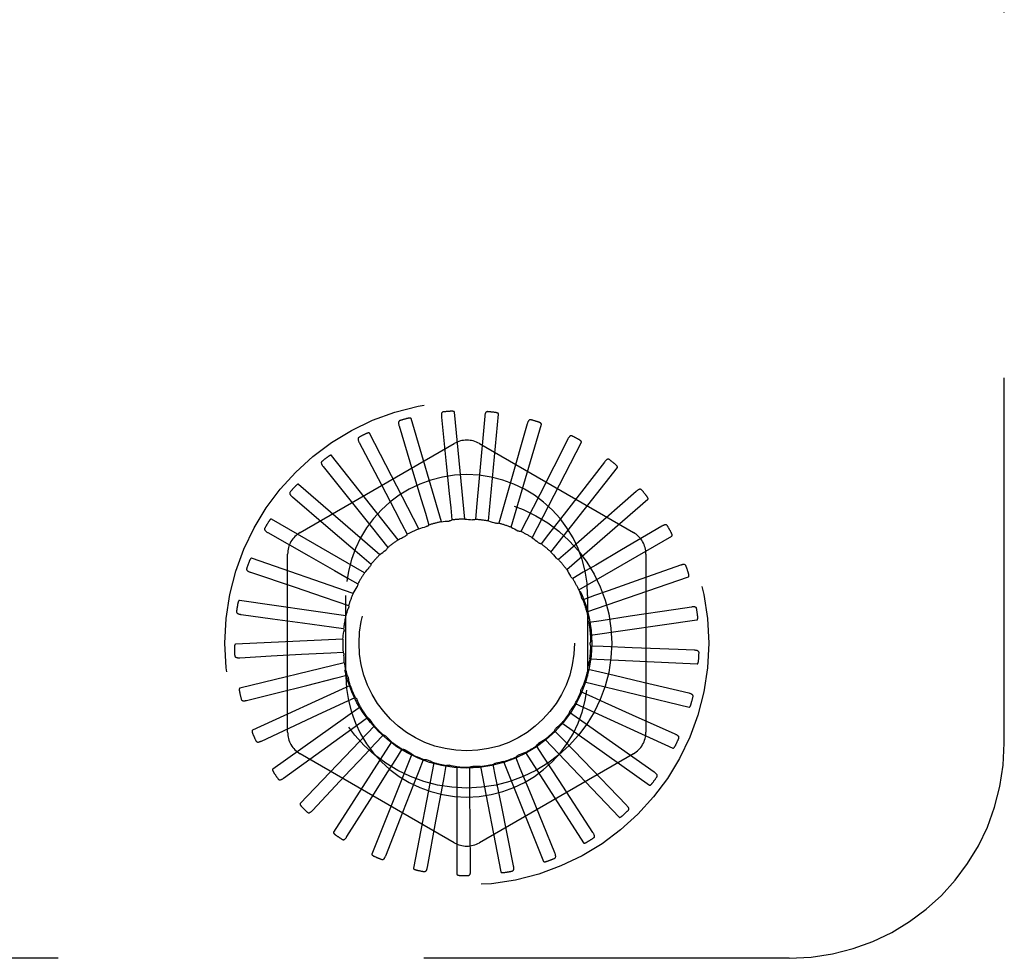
# Model space of a CAD drawing. Header units: inches. Extents: x 0 to 77.3, y 0 to 50.
# Tile 8 of 60: x 9.1 to 10.3, y 28.6 to 29.7. Entities that reach past the tile are written whole.
import ezdxf

# ---------------------------------------------------------------- set-up
doc = ezdxf.new("R2010")
doc.units = ezdxf.units.IN
doc.header["$LTSCALE"] = 4.25
doc.header["$MEASUREMENT"] = 0
doc.linetypes.add('HIDDEN', pattern=[0.2, 0.1, -0.1])
doc.layers.add('DEFAULT_2', color=8, linetype='HIDDEN')

msp = doc.modelspace()

# ---------------------------------------------------------------- linework, layer by layer
at = {"layer": 'DEFAULT_2', "color": 8, "linetype": 'HIDDEN'}
for p, q in [((10.272787, 28.89036), (10.272787, 30.64036)), ((9.645496, 29.151093), (9.633617, 29.275496)), ((9.618242, 29.148053), (9.583034, 29.26796)), ((9.618319, 29.269807), (9.623895, 29.215496)), ((9.668615, 29.270632), (9.662268, 29.198814)), ((9.672834, 29.14892), (9.684713, 29.273323)), ((9.569089, 29.259478), (9.584843, 29.207204)), ((9.718157, 29.261923), (9.698334, 29.192605)), ((9.699267, 29.141613), (9.734474, 29.261519)), ((9.592055, 29.13991), (9.534791, 29.250987)), ((9.723838, 29.129435), (9.781102, 29.240512)), ((9.765157, 29.243996), (9.732573, 29.179682)), ((9.454037, 29.135561), (9.633204, 29.239003)), ((9.522703, 29.240019), (9.548065, 29.191672)), ((9.66237, 29.239003), (9.841537, 29.135561)), ((9.567882, 29.126958), (9.490631, 29.22519)), ((9.807914, 29.217499), (9.763748, 29.160513)), ((9.480837, 29.212133), (9.514891, 29.169459)), ((9.745661, 29.112827), (9.822912, 29.211059)), ((9.662268, 29.198814), (9.65926, 29.164953)), ((9.546597, 29.109666), (9.452152, 29.191503)), ((9.698334, 29.192605), (9.688972, 29.159924)), ((9.844884, 29.183388), (9.790731, 29.135791)), ((9.445006, 29.176829), (9.48652, 29.14137)), ((9.732573, 29.179682), (9.717195, 29.149364)), ((9.763947, 29.092389), (9.858392, 29.174226)), ((9.629134, 29.164267), (9.630567, 29.15008)), ((9.65926, 29.164953), (9.657983, 29.150751)), ((9.763748, 29.160513), (9.74291, 29.133653)), ((9.52897, 29.088658), (9.420743, 29.151142)), ((9.599681, 29.157892), (9.603774, 29.144233)), ((9.688972, 29.159924), (9.68503, 29.146221)), ((9.717195, 29.149364), (9.710731, 29.136654)), ((9.571968, 29.146059), (9.578571, 29.133421)), ((9.87473, 29.142897), (9.827644, 29.115263)), ((9.416504, 29.13538), (9.463979, 29.108419)), ((9.546994, 29.129194), (9.55587, 29.118034)), ((9.576052, 29.131109), (9.57581, 29.13099)), ((9.74291, 29.133653), (9.734157, 29.122396)), ((9.790731, 29.135791), (9.765187, 29.11336)), ((9.778034, 29.06886), (9.886261, 29.131345)), ((9.515637, 29.064693), (9.397541, 29.105566)), ((9.439454, 28.903418), (9.439454, 29.110302)), ((9.525664, 29.107908), (9.536491, 29.09863)), ((9.765187, 29.11336), (9.754462, 29.103963)), ((9.85612, 29.110302), (9.85612, 28.903418)), ((9.896374, 29.097489), (9.844909, 29.079266)), ((9.396361, 29.089287), (9.44808, 29.071798)), ((9.508747, 29.08297), (9.521135, 29.075909)), ((9.78322, 29.089217), (9.770911, 29.08202)), ((9.787414, 29.04309), (9.90551, 29.083964)), ((9.507287, 28.96836), (9.507287, 29.06236)), ((9.796359, 29.062098), (9.78291, 29.05736)), ((9.788287, 29.06236), (9.788287, 28.96836)), ((9.50708, 29.038638), (9.383383, 29.056423)), ((9.496856, 29.055282), (9.510356, 29.050692)), ((9.890691, 29.046034), (9.837744, 29.038042)), ((9.909034, 29.048806), (9.890691, 29.046034)), ((9.385305, 29.040215), (9.421718, 29.035245)), ((9.421718, 29.035245), (9.456739, 29.030458)), ((9.837744, 29.038042), (9.804128, 29.032982)), ((9.456739, 29.030458), (9.49042, 29.025843)), ((9.49042, 29.025843), (9.504545, 29.023891)), ((9.804128, 29.032982), (9.790025, 29.030875)), ((9.791748, 29.016011), (9.915444, 29.033796)), ((9.503608, 29.011435), (9.378781, 29.005489)), ((9.806246, 29.002922), (9.792, 29.003523)), ((9.840213, 29.001529), (9.806246, 29.002922)), ((9.893715, 28.999356), (9.840213, 29.001529)), ((9.383736, 28.989937), (9.420431, 28.991949)), ((9.420431, 28.991949), (9.455726, 28.993876)), ((9.455726, 28.993876), (9.489671, 28.995718)), ((9.489671, 28.995718), (9.50391, 28.996474)), ((9.790878, 28.988601), (9.915705, 28.982655)), ((9.912251, 28.998607), (9.893715, 28.999356)), ((9.505348, 28.984066), (9.383902, 28.954604)), ((9.461654, 28.957763), (9.494637, 28.965995)), ((9.494637, 28.965995), (9.508476, 28.969433)), ((9.802637, 28.973005), (9.788762, 28.976291)), ((9.512236, 28.957522), (9.39856, 28.905608)), ((9.427362, 28.949191), (9.461654, 28.957763)), ((9.784836, 28.961851), (9.906283, 28.932388)), ((9.887851, 28.952949), (9.852762, 28.961199)), ((9.39171, 28.940271), (9.427362, 28.949191)), ((9.505138, 28.93775), (9.518076, 28.943745)), ((9.793432, 28.944311), (9.780429, 28.950163)), ((9.90591, 28.948706), (9.887851, 28.952949)), ((9.524023, 28.93276), (9.422226, 28.860271)), ((9.474309, 28.923424), (9.505138, 28.93775)), ((9.773842, 28.936727), (9.887517, 28.884813)), ((9.40894, 28.893012), (9.474309, 28.923424)), ((9.520795, 28.912002), (9.532365, 28.920337)), ((9.778962, 28.917878), (9.767302, 28.926085)), ((9.890239, 28.900907), (9.840417, 28.923233)), ((9.540283, 28.910677), (9.454045, 28.820232)), ((9.758291, 28.914139), (9.860088, 28.84165)), ((9.806784, 28.898342), (9.778962, 28.917878)), ((9.541042, 28.889683), (9.550826, 28.900057)), ((9.759752, 28.894661), (9.749855, 28.904927)), ((9.865806, 28.856937), (9.806784, 28.898342)), ((9.560429, 28.892069), (9.492865, 28.786939)), ((9.736495, 28.875499), (9.72872, 28.887452)), ((9.738746, 28.894901), (9.824985, 28.804457)), ((9.783373, 28.870213), (9.759752, 28.894661)), ((9.434802, 28.849867), (9.479049, 28.881851)), ((9.633204, 28.774717), (9.454037, 28.878159)), ((9.583732, 28.877611), (9.537285, 28.761594)), ((9.565147, 28.871599), (9.57279, 28.883637)), ((9.841537, 28.878159), (9.66237, 28.774717)), ((9.710031, 28.861085), (9.704659, 28.874293)), ((9.715914, 28.87971), (9.783478, 28.77458)), ((9.755062, 28.847022), (9.736495, 28.875499)), ((9.60935, 28.867824), (9.585699, 28.745114)), ((9.592239, 28.858404), (9.597466, 28.871671)), ((9.621338, 28.850574), (9.62396, 28.86459)), ((9.636357, 28.863063), (9.636357, 28.738094)), ((9.651393, 28.848393), (9.651315, 28.862652)), ((9.663777, 28.863498), (9.687428, 28.740788)), ((9.681318, 28.851939), (9.678543, 28.865926)), ((9.69062, 28.869115), (9.737066, 28.753098)), ((9.833493, 28.818386), (9.783373, 28.870213)), ((9.468362, 28.812396), (9.505756, 28.852177)), ((9.687972, 28.818602), (9.681318, 28.851939)), ((9.722874, 28.829609), (9.710031, 28.861085)), ((9.794468, 28.786647), (9.755062, 28.847022)), ((9.508407, 28.781954), (9.537597, 28.828092)), ((9.750142, 28.762867), (9.722874, 28.829609)), ((9.702116, 28.747905), (9.687972, 28.818602)), ((9.55349, 28.759641), (9.57342, 28.810469)), ((9.60198, 28.746263), (9.611931, 28.799944)), ((9.652127, 28.742303), (9.651738, 28.796898)), ((10.022787, 28.64036), (6.272787, 28.64036))]:
    msp.add_line(p, q, dxfattribs=at)
for points in [[(9.62046, 29.275744), (9.620007, 29.275653), (9.619609, 29.275488), (9.619263, 29.275245), (9.618972, 29.27494), (9.618739, 29.274585), (9.618556, 29.274183), (9.618417, 29.273736), (9.618318, 29.273251), (9.618254, 29.272734), (9.618221, 29.272189), (9.618214, 29.271622), (9.618229, 29.271034), (9.618264, 29.27043), (9.618319, 29.269807)], [(9.633617, 29.275496), (9.633569, 29.275661), (9.633484, 29.275807), (9.633359, 29.275931), (9.633204, 29.276037), (9.633029, 29.276127), (9.632836, 29.276205), (9.632631, 29.27627), (9.632414, 29.276326), (9.632185, 29.276374), (9.631946, 29.276414), (9.631696, 29.276447), (9.631437, 29.276474), (9.63117, 29.276495), (9.630894, 29.276511), (9.630608, 29.27652), (9.630311, 29.276524), (9.629997, 29.276523), (9.62968, 29.276515), (9.629369, 29.276502), (9.629062, 29.276482)], [(9.671843, 29.276057), (9.67138, 29.276053), (9.670956, 29.275967), (9.670571, 29.275793), (9.670227, 29.275548), (9.669931, 29.275244), (9.669675, 29.274884), (9.669454, 29.274471), (9.669265, 29.274014), (9.669105, 29.273518), (9.668969, 29.272989), (9.668855, 29.272434), (9.668759, 29.271854), (9.668679, 29.271254), (9.668615, 29.270632)], [(9.684713, 29.273323), (9.684697, 29.273495), (9.684641, 29.273654), (9.68454, 29.2738), (9.684408, 29.273934), (9.684253, 29.274056), (9.684077, 29.274168), (9.683888, 29.274271), (9.683685, 29.274367), (9.683469, 29.274458), (9.683241, 29.274542), (9.683002, 29.274622), (9.682752, 29.274698), (9.682493, 29.274769), (9.682224, 29.274836), (9.681944, 29.2749), (9.681652, 29.27496), (9.681347, 29.275017), (9.681029, 29.275071), (9.680696, 29.275119), (9.680348, 29.275163)], [(9.570068, 29.265714), (9.569641, 29.265539), (9.56928, 29.265301), (9.568986, 29.264997), (9.568759, 29.264642), (9.568597, 29.26425), (9.568493, 29.26382), (9.568441, 29.263355), (9.568435, 29.26286), (9.568471, 29.26234), (9.568542, 29.261799), (9.568642, 29.261241), (9.568768, 29.260667), (9.568917, 29.260079), (9.569089, 29.259478)], [(9.583034, 29.26796), (9.582955, 29.268114), (9.582843, 29.268241), (9.582696, 29.268339), (9.582523, 29.268413), (9.582334, 29.268469), (9.58213, 29.268508), (9.581916, 29.268534), (9.581691, 29.268547), (9.581457, 29.268551), (9.581214, 29.268545), (9.580962, 29.26853), (9.580702, 29.268507), (9.580435, 29.268477), (9.58016, 29.268439), (9.579877, 29.268395), (9.579583, 29.268342), (9.579274, 29.26828), (9.578964, 29.268213), (9.578668, 29.268142), (9.578381, 29.268068)], [(9.722352, 29.26664), (9.721898, 29.266723), (9.721466, 29.266719), (9.721055, 29.266622), (9.720671, 29.266446), (9.720323, 29.266203), (9.720004, 29.265898), (9.719708, 29.265535), (9.719436, 29.265121), (9.719185, 29.264665), (9.718952, 29.264171), (9.718734, 29.263648), (9.71853, 29.263096), (9.718338, 29.262522), (9.718157, 29.261923)], [(9.734474, 29.261519), (9.734491, 29.261692), (9.734466, 29.261859), (9.734395, 29.262021), (9.73429, 29.262177), (9.734161, 29.262326), (9.73401, 29.262469), (9.733844, 29.262607), (9.733663, 29.262739), (9.733467, 29.262869), (9.733259, 29.262995), (9.73304, 29.263119), (9.732809, 29.263241), (9.732568, 29.26336), (9.732316, 29.263476), (9.732053, 29.263592), (9.731778, 29.263706), (9.731485, 29.263822), (9.731187, 29.263933), (9.7309, 29.264034), (9.730618, 29.264126)], [(9.522484, 29.246328), (9.522097, 29.246074), (9.521788, 29.245773), (9.521558, 29.245419), (9.521401, 29.245027), (9.521317, 29.244611), (9.521296, 29.244169), (9.521333, 29.243702), (9.521421, 29.243215), (9.521555, 29.242711), (9.521727, 29.242193), (9.52193, 29.241664), (9.522163, 29.241125), (9.52242, 29.240577), (9.522703, 29.240019)], [(9.534791, 29.250987), (9.534684, 29.251123), (9.53455, 29.251226), (9.534387, 29.251295), (9.534204, 29.251335), (9.534007, 29.251354), (9.533799, 29.251354), (9.533584, 29.251339), (9.533361, 29.25131), (9.533131, 29.251269), (9.532893, 29.251217), (9.532648, 29.251155), (9.532397, 29.251083), (9.532141, 29.251003), (9.531878, 29.250914), (9.531608, 29.250816), (9.53133, 29.250709), (9.531043, 29.250592), (9.530746, 29.250465), (9.530439, 29.250326), (9.530122, 29.250174)], [(9.770169, 29.247834), (9.769738, 29.248002), (9.769313, 29.248079), (9.768891, 29.248061), (9.768481, 29.247961), (9.768094, 29.247789), (9.767722, 29.24755), (9.767363, 29.247249), (9.767017, 29.246895), (9.766684, 29.246494), (9.766362, 29.246053), (9.766049, 29.245581), (9.765745, 29.245078), (9.765447, 29.24455), (9.765157, 29.243996)], [(9.781102, 29.240512), (9.781151, 29.240678), (9.781158, 29.240846), (9.781119, 29.241019), (9.781046, 29.241192), (9.780947, 29.241363), (9.780826, 29.241532), (9.780689, 29.241699), (9.780536, 29.241863), (9.780369, 29.242027), (9.780189, 29.242191), (9.779996, 29.242354), (9.779793, 29.242517), (9.779579, 29.242679), (9.779354, 29.242842), (9.779117, 29.243005), (9.778869, 29.243169), (9.778607, 29.243336), (9.778331, 29.243504), (9.778039, 29.243673), (9.777732, 29.243844)], [(9.479429, 29.218286), (9.479097, 29.217965), (9.47885, 29.21761), (9.478691, 29.217219), (9.478612, 29.216805), (9.478607, 29.21638), (9.478671, 29.215943), (9.478795, 29.215491), (9.478974, 29.21503), (9.4792, 29.214561), (9.479467, 29.214084), (9.479767, 29.213603), (9.480098, 29.213118), (9.480454, 29.212628), (9.480837, 29.212133)], [(9.490631, 29.22519), (9.490501, 29.225304), (9.49035, 29.22538), (9.490177, 29.225416), (9.489989, 29.225422), (9.489792, 29.225403), (9.489588, 29.225363), (9.48938, 29.225308), (9.489167, 29.225237), (9.488948, 29.225153), (9.488724, 29.225057), (9.488496, 29.22495), (9.488263, 29.224832), (9.488026, 29.224705), (9.487785, 29.224568), (9.487539, 29.224421), (9.487286, 29.224263), (9.487021, 29.224091), (9.486759, 29.223913), (9.48651, 29.223737), (9.486271, 29.223561)], [(9.813562, 29.220318), (9.813171, 29.220565), (9.812768, 29.220721), (9.81235, 29.220783), (9.811929, 29.220763), (9.811516, 29.220667), (9.811105, 29.220502), (9.810696, 29.220275), (9.81029, 29.219992), (9.809887, 29.219662), (9.809487, 29.21929), (9.80909, 29.218885), (9.808696, 29.218449), (9.808304, 29.217988), (9.807914, 29.217499)], [(9.584843, 29.207204), (9.594835, 29.174008), (9.599681, 29.157892)], [(9.623895, 29.215496), (9.627425, 29.181009), (9.629134, 29.164267)], [(9.822912, 29.211059), (9.822991, 29.211213), (9.82303, 29.211377), (9.823025, 29.211554), (9.822985, 29.211738), (9.822921, 29.211925), (9.822834, 29.212114), (9.822731, 29.212303), (9.822612, 29.212493), (9.822479, 29.212686), (9.822333, 29.212881), (9.822175, 29.213078), (9.822005, 29.213276), (9.821826, 29.213476), (9.821636, 29.213678), (9.821435, 29.213883), (9.821222, 29.214092), (9.820992, 29.214308), (9.820757, 29.214521), (9.820528, 29.214721), (9.820302, 29.214911)], [(9.452152, 29.191503), (9.452002, 29.19159), (9.45184, 29.191636), (9.451663, 29.191639), (9.451477, 29.191608), (9.451288, 29.191553), (9.451095, 29.191475), (9.450901, 29.191381), (9.450705, 29.191271), (9.450506, 29.191148), (9.450305, 29.191011), (9.450101, 29.190863), (9.449894, 29.190703), (9.449686, 29.190533), (9.449475, 29.190353), (9.449261, 29.190162), (9.449043, 29.189959), (9.448819, 29.189744), (9.448591, 29.189515), (9.448358, 29.189271), (9.448119, 29.189013)], [(9.548065, 29.191672), (9.564159, 29.160966), (9.571968, 29.146059)], [(9.850963, 29.185088), (9.850626, 29.185404), (9.85026, 29.185633), (9.849862, 29.185774), (9.849444, 29.185833), (9.84902, 29.185817), (9.848586, 29.185733), (9.848141, 29.185587), (9.847688, 29.185387), (9.84723, 29.185139), (9.846768, 29.184849), (9.846301, 29.184527), (9.845832, 29.184173), (9.84536, 29.183794), (9.844884, 29.183388)], [(9.442459, 29.182604), (9.442194, 29.182226), (9.442019, 29.181832), (9.441937, 29.181418), (9.441937, 29.180996), (9.442012, 29.180578), (9.442157, 29.18016), (9.442365, 29.17974), (9.442628, 29.179321), (9.442939, 29.178903), (9.443291, 29.178485), (9.443677, 29.17807), (9.444094, 29.177655), (9.444536, 29.177242), (9.445006, 29.176829)], [(9.858392, 29.174226), (9.858499, 29.174362), (9.858568, 29.174516), (9.858596, 29.174691), (9.858593, 29.174879), (9.858565, 29.175075), (9.858515, 29.175277), (9.85845, 29.175482), (9.858369, 29.175691), (9.858275, 29.175906), (9.858168, 29.176125), (9.85805, 29.176348), (9.857922, 29.176575), (9.857783, 29.176805), (9.857635, 29.17704), (9.857476, 29.177279), (9.857306, 29.177524), (9.857126, 29.177775), (9.856932, 29.178034), (9.856722, 29.178301), (9.856498, 29.178576)], [(9.514891, 29.169459), (9.536506, 29.142355), (9.546994, 29.129194)], [(9.420743, 29.151142), (9.42058, 29.151199), (9.420412, 29.151214), (9.420238, 29.151183), (9.420061, 29.151118), (9.419886, 29.151028), (9.419711, 29.150915), (9.419538, 29.150786), (9.419367, 29.150641), (9.419195, 29.150482), (9.419023, 29.150309), (9.41885, 29.150125), (9.418678, 29.149929), (9.418506, 29.149723), (9.418333, 29.149506), (9.418158, 29.149278), (9.417982, 29.149038), (9.417804, 29.148784), (9.417623, 29.148516), (9.417439, 29.148232), (9.417253, 29.147931)], [(9.618242, 29.148053), (9.620456, 29.148303), (9.62267, 29.148519), (9.624885, 29.148701), (9.6271, 29.148849)], [(9.630567, 29.15008), (9.630046, 29.149741), (9.629498, 29.149454), (9.628917, 29.149217), (9.628317, 29.149036), (9.627714, 29.148914), (9.627101, 29.148849)], [(9.645496, 29.151093), (9.647718, 29.150919), (9.649933, 29.150712), (9.652142, 29.150472), (9.654346, 29.150198)], [(9.657983, 29.150751), (9.657407, 29.150516), (9.656815, 29.150338), (9.656199, 29.150216), (9.655576, 29.150151), (9.65496, 29.150145), (9.654346, 29.150198)], [(9.672834, 29.14892), (9.674982, 29.148329), (9.677118, 29.147706), (9.679242, 29.147052), (9.681354, 29.146366)], [(9.412909, 29.140569), (9.412721, 29.140147), (9.412624, 29.139727), (9.412621, 29.139304), (9.412702, 29.13889), (9.412855, 29.138494), (9.413077, 29.138111), (9.41336, 29.137739), (9.413698, 29.137377), (9.414082, 29.137025), (9.414507, 29.136682), (9.414964, 29.136347), (9.415452, 29.136019), (9.415965, 29.135697), (9.416504, 29.13538)], [(9.48652, 29.14137), (9.512874, 29.118846), (9.525664, 29.107908)], [(9.592055, 29.13991), (9.594181, 29.140574), (9.596315, 29.141205), (9.598455, 29.141803), (9.600603, 29.142368)], [(9.603774, 29.144233), (9.603327, 29.143801), (9.602843, 29.143416), (9.602317, 29.143074), (9.601762, 29.142782), (9.601193, 29.142548), (9.600603, 29.142368)], [(9.68503, 29.146221), (9.68442, 29.146099), (9.683805, 29.146037), (9.683178, 29.146033), (9.682553, 29.146088), (9.681948, 29.146198), (9.681354, 29.146366)], [(9.699267, 29.141613), (9.701264, 29.140626), (9.703244, 29.13961), (9.705205, 29.138566), (9.707149, 29.137493)], [(9.710731, 29.136654), (9.71011, 29.13665), (9.709493, 29.136705), (9.708877, 29.136821), (9.708274, 29.136992), (9.7077, 29.137215), (9.707149, 29.137493)], [(9.881022, 29.143415), (9.88075, 29.14379), (9.880434, 29.144084), (9.88007, 29.144298), (9.879671, 29.144435), (9.879251, 29.1445), (9.878809, 29.144499), (9.878344, 29.14444), (9.877862, 29.144329), (9.877365, 29.144172), (9.876856, 29.143975), (9.876337, 29.143747), (9.87581, 29.143488), (9.875274, 29.143206), (9.87473, 29.142897)], [(9.567882, 29.126958), (9.569186, 29.127664), (9.570498, 29.128355), (9.571816, 29.129034), (9.573141, 29.129699), (9.574472, 29.130351), (9.57581, 29.13099)], [(9.578571, 29.133421), (9.578243, 29.13295), (9.577876, 29.132512), (9.577467, 29.132103), (9.577024, 29.13173), (9.576553, 29.131399), (9.576052, 29.131109)], [(9.723838, 29.129435), (9.725613, 29.128088), (9.727365, 29.126716), (9.729093, 29.125319), (9.730799, 29.123898)], [(9.886261, 29.131345), (9.886391, 29.131458), (9.886488, 29.131596), (9.886549, 29.131762), (9.886581, 29.131948), (9.88659, 29.132145), (9.88658, 29.132353), (9.886555, 29.132566), (9.886515, 29.132788), (9.886463, 29.133016), (9.8864, 29.133251), (9.886326, 29.133493), (9.886243, 29.13374), (9.886151, 29.133992), (9.886049, 29.13425), (9.885939, 29.134515), (9.885818, 29.134788), (9.885688, 29.135069), (9.885547, 29.13536), (9.885393, 29.13566), (9.885227, 29.135969)], [(9.546597, 29.109666), (9.548324, 29.111072), (9.55007, 29.112451), (9.551835, 29.113802), (9.553619, 29.115125)], [(9.55587, 29.118034), (9.555616, 29.117468), (9.55531, 29.11693), (9.554948, 29.116417), (9.554542, 29.11594), (9.5541, 29.115511), (9.553619, 29.115125)], [(9.734157, 29.122396), (9.733546, 29.12251), (9.732952, 29.122681), (9.732368, 29.122911), (9.731809, 29.123193), (9.731287, 29.123521), (9.730799, 29.123898)], [(9.827644, 29.115263), (9.797739, 29.097726), (9.78322, 29.089217)], [(9.397541, 29.105566), (9.39737, 29.105591), (9.397202, 29.105574), (9.397037, 29.105511), (9.396876, 29.105414), (9.39672, 29.105292), (9.39657, 29.105148), (9.396425, 29.104989), (9.396284, 29.104814), (9.396145, 29.104625), (9.396009, 29.104423), (9.395875, 29.104209), (9.395742, 29.103985), (9.395612, 29.10375), (9.395483, 29.103504), (9.395355, 29.103247), (9.395228, 29.102977), (9.395099, 29.10269), (9.394974, 29.102398), (9.39486, 29.102116), (9.394754, 29.101838)], [(9.463979, 29.108419), (9.494119, 29.09129), (9.508747, 29.08297)], [(9.745661, 29.112827), (9.747149, 29.111168), (9.748609, 29.10949), (9.750042, 29.107791), (9.751448, 29.106072)], [(9.754462, 29.103963), (9.753883, 29.10419), (9.753332, 29.10447), (9.752802, 29.104807), (9.752306, 29.10519), (9.751857, 29.10561), (9.751448, 29.106072)], [(9.391849, 29.093703), (9.391744, 29.093252), (9.391728, 29.092821), (9.391806, 29.092405), (9.391963, 29.092014), (9.392189, 29.091654), (9.392479, 29.09132), (9.392828, 29.091008), (9.393228, 29.090717), (9.393671, 29.090444), (9.394153, 29.090188), (9.394666, 29.089945), (9.395207, 29.089716), (9.395771, 29.089496), (9.396361, 29.089287)], [(9.52897, 29.088658), (9.5304, 29.090366), (9.531853, 29.092051), (9.533331, 29.093711), (9.534832, 29.095347)], [(9.536491, 29.09863), (9.536349, 29.098025), (9.53615, 29.097439), (9.535892, 29.096867), (9.535584, 29.096322), (9.535231, 29.095817), (9.534832, 29.095347)], [(9.763947, 29.092389), (9.765094, 29.090479), (9.76621, 29.088554), (9.767296, 29.086615), (9.768351, 29.084662)], [(9.90265, 29.096808), (9.902454, 29.097227), (9.9022, 29.097576), (9.901882, 29.097854), (9.901517, 29.098065), (9.901117, 29.098208), (9.900683, 29.098291), (9.900216, 29.098321), (9.899721, 29.098303), (9.899203, 29.098243), (9.898666, 29.098146), (9.898113, 29.09802), (9.897546, 29.097866), (9.896967, 29.09769), (9.896374, 29.097489)], [(9.770911, 29.08202), (9.770386, 29.082352), (9.769897, 29.082732), (9.769441, 29.083162), (9.769027, 29.083632), (9.768665, 29.08413), (9.768351, 29.084661)], [(9.90551, 29.083964), (9.90566, 29.08405), (9.905781, 29.084167), (9.905872, 29.084319), (9.905938, 29.084495), (9.905985, 29.084687), (9.906014, 29.084893), (9.90603, 29.085108), (9.906033, 29.085332), (9.906025, 29.085567), (9.906007, 29.085809), (9.905981, 29.08606), (9.905946, 29.086319), (9.905903, 29.086584), (9.905852, 29.086857), (9.905794, 29.087138), (9.905727, 29.087428), (9.905651, 29.087735), (9.905569, 29.088041), (9.905484, 29.088334), (9.905396, 29.088618)], [(9.44808, 29.071798), (9.480917, 29.060682), (9.496856, 29.055282)], [(9.515637, 29.064693), (9.516717, 29.066641), (9.517826, 29.06857), (9.518963, 29.07048), (9.520127, 29.072371)], [(9.521135, 29.075909), (9.521109, 29.075288), (9.521025, 29.074675), (9.52088, 29.074064), (9.520681, 29.073471), (9.52043, 29.072908), (9.520127, 29.072371)], [(9.778034, 29.06886), (9.778799, 29.066767), (9.779531, 29.064666), (9.78023, 29.062557), (9.780896, 29.060439)], [(9.844909, 29.079266), (9.812226, 29.067705), (9.796359, 29.062098)], [(9.78291, 29.05736), (9.782457, 29.057786), (9.782049, 29.058251), (9.781683, 29.05876), (9.781365, 29.0593), (9.781104, 29.059858), (9.780896, 29.060439)], [(9.383383, 29.056423), (9.38321, 29.056415), (9.383048, 29.056367), (9.382898, 29.056273), (9.382758, 29.056147), (9.382629, 29.055998), (9.382509, 29.055828), (9.382396, 29.055645), (9.382291, 29.055446), (9.38219, 29.055235), (9.382095, 29.055011), (9.382003, 29.054776), (9.381916, 29.05453), (9.381833, 29.054274), (9.381753, 29.054009), (9.381676, 29.053732), (9.381602, 29.053443), (9.38153, 29.053142), (9.381462, 29.052826), (9.381397, 29.052495), (9.381337, 29.05215)], [(9.50708, 29.038638), (9.507772, 29.040756), (9.508496, 29.04286), (9.50925, 29.04495), (9.510036, 29.047027)], [(9.510356, 29.050692), (9.510449, 29.050077), (9.510482, 29.04946), (9.510455, 29.048833), (9.510371, 29.048212), (9.510232, 29.047612), (9.510036, 29.047027)], [(9.915067, 29.046949), (9.914954, 29.047398), (9.91477, 29.047788), (9.914511, 29.048122), (9.914192, 29.048398), (9.913827, 29.048614), (9.913416, 29.048778), (9.912963, 29.048896), (9.912474, 29.048971), (9.911954, 29.04901), (9.911408, 29.049017), (9.910842, 29.048998), (9.910256, 29.048954), (9.909653, 29.048891), (9.909034, 29.048806)], [(9.380039, 29.043696), (9.380022, 29.043234), (9.380088, 29.042808), (9.380242, 29.042415), (9.380471, 29.04206), (9.38076, 29.04175), (9.381108, 29.041477), (9.38151, 29.041236), (9.381958, 29.041025), (9.382445, 29.040842), (9.382967, 29.040681), (9.383516, 29.04054), (9.384091, 29.040417), (9.384687, 29.040308), (9.385305, 29.040215)], [(9.787414, 29.04309), (9.787769, 29.040891), (9.78809, 29.038689), (9.788377, 29.036485), (9.788631, 29.034279)], [(9.790025, 29.030875), (9.789662, 29.031379), (9.789349, 29.031913), (9.789085, 29.032482), (9.788875, 29.033073), (9.788724, 29.03367), (9.788631, 29.034279)], [(9.915444, 29.033796), (9.915608, 29.033852), (9.915749, 29.033944), (9.915867, 29.034076), (9.915966, 29.034237), (9.916048, 29.034416), (9.916116, 29.034613), (9.916171, 29.034821), (9.916217, 29.035041), (9.916254, 29.035272), (9.916282, 29.035514), (9.916304, 29.035766), (9.916318, 29.036026), (9.916326, 29.036294), (9.916328, 29.036572), (9.916324, 29.036859), (9.916314, 29.037157), (9.916297, 29.037466), (9.916274, 29.037789), (9.916243, 29.038125), (9.916204, 29.038474)], [(9.504545, 29.023891), (9.504751, 29.023305), (9.504901, 29.022705), (9.504994, 29.022084), (9.505029, 29.021458), (9.505005, 29.020843), (9.504924, 29.020232)], [(9.503608, 29.011435), (9.503888, 29.013646), (9.5042, 29.015848), (9.504545, 29.018044), (9.504924, 29.020232)], [(9.791748, 29.016011), (9.79168, 29.013784), (9.791578, 29.011561), (9.791443, 29.009343), (9.791275, 29.007129)], [(9.378781, 29.005489), (9.378613, 29.005448), (9.378464, 29.00537), (9.378334, 29.00525), (9.37822, 29.0051), (9.378121, 29.004929), (9.378035, 29.004739), (9.37796, 29.004538), (9.377894, 29.004323), (9.377835, 29.004096), (9.377784, 29.003858), (9.377738, 29.00361), (9.377699, 29.003352), (9.377666, 29.003085), (9.377638, 29.002809), (9.377614, 29.002523), (9.377596, 29.002226), (9.377583, 29.00191), (9.377576, 29.001593), (9.377574, 29.001289), (9.377579, 29.000993)], [(9.792, 29.003523), (9.791738, 29.004086), (9.791532, 29.00467), (9.791381, 29.005278), (9.791286, 29.005898), (9.791251, 29.006513), (9.791275, 29.007129)], [(9.377907, 28.992359), (9.377977, 28.991902), (9.378122, 28.991496), (9.378348, 28.991139), (9.37864, 28.990834), (9.378983, 28.990584), (9.379376, 28.990382), (9.379816, 28.990222), (9.380296, 28.9901), (9.380809, 28.990011), (9.381352, 28.989953), (9.381918, 28.989918), (9.382505, 28.989906), (9.383111, 28.989912), (9.383736, 28.989937)], [(9.50391, 28.996474), (9.504224, 28.995938), (9.504485, 28.995377), (9.504693, 28.994785), (9.504846, 28.994178), (9.504939, 28.993569), (9.504975, 28.992953)], [(9.505348, 28.984066), (9.505204, 28.98629), (9.505094, 28.988512), (9.505017, 28.990733), (9.504975, 28.992953)], [(9.790878, 28.988601), (9.79039, 28.986427), (9.789869, 28.984264), (9.789317, 28.982111), (9.788732, 28.979969)], [(9.917824, 28.995641), (9.917798, 28.996103), (9.917691, 28.996522), (9.9175, 28.996898), (9.917239, 28.99723), (9.916921, 28.997511), (9.916549, 28.99775), (9.916126, 28.997951), (9.91566, 28.998118), (9.915157, 28.998255), (9.914623, 28.998365), (9.914063, 28.998453), (9.913479, 28.998521), (9.912875, 28.998573), (9.912251, 28.998607)], [(9.788762, 28.976291), (9.788612, 28.976893), (9.78852, 28.977505), (9.788487, 28.978132), (9.788511, 28.978758), (9.788593, 28.979368), (9.788732, 28.979969)], [(9.915705, 28.982655), (9.915876, 28.982679), (9.916033, 28.982743), (9.916173, 28.98285), (9.916301, 28.982989), (9.916415, 28.98315), (9.916519, 28.98333), (9.916613, 28.983523), (9.916699, 28.983731), (9.916779, 28.983951), (9.916853, 28.984183), (9.916922, 28.984426), (9.916985, 28.984679), (9.917044, 28.984941), (9.917098, 28.985213), (9.917149, 28.985496), (9.917195, 28.98579), (9.917237, 28.986097), (9.917275, 28.986418), (9.917308, 28.986756), (9.917336, 28.98711)], [(9.508476, 28.969433), (9.508886, 28.968966), (9.509247, 28.968464), (9.509564, 28.967923), (9.509829, 28.967355), (9.510036, 28.966775), (9.510187, 28.966177)], [(9.512236, 28.957522), (9.511674, 28.959678), (9.511145, 28.961839), (9.510649, 28.964005), (9.510187, 28.966177)], [(9.852762, 28.961199), (9.819017, 28.969144), (9.802637, 28.973005)], [(9.383902, 28.954604), (9.383744, 28.954532), (9.383612, 28.954427), (9.383508, 28.954285), (9.383425, 28.954116), (9.38336, 28.953929), (9.383311, 28.953727), (9.383276, 28.953514), (9.383251, 28.953291), (9.383237, 28.953057), (9.383231, 28.952814), (9.383234, 28.952561), (9.383244, 28.952301), (9.383262, 28.952033), (9.383286, 28.951756), (9.383317, 28.951471), (9.383356, 28.951175), (9.383402, 28.950869), (9.383456, 28.95055), (9.383519, 28.950218), (9.383591, 28.949873)], [(9.784836, 28.961851), (9.783946, 28.959809), (9.783025, 28.957783), (9.782075, 28.955774), (9.781096, 28.953781)], [(9.518076, 28.943745), (9.518567, 28.943364), (9.519017, 28.942939), (9.519431, 28.942467), (9.519799, 28.94196), (9.520112, 28.94143), (9.520373, 28.940871)], [(9.780429, 28.950163), (9.780395, 28.950784), (9.780421, 28.951402), (9.780507, 28.952023), (9.78065, 28.952633), (9.780845, 28.953217), (9.781096, 28.953781)], [(9.840417, 28.923233), (9.808785, 28.93742), (9.793432, 28.944311)], [(9.910821, 28.94474), (9.910882, 28.945198), (9.910857, 28.945629), (9.91074, 28.946035), (9.910547, 28.94641), (9.910288, 28.946746), (9.909968, 28.947051), (9.909591, 28.947329), (9.909165, 28.947581), (9.908697, 28.94781), (9.908193, 28.948019), (9.90766, 28.948212), (9.907099, 28.948389), (9.906516, 28.948554), (9.90591, 28.948706)], [(9.385528, 28.941546), (9.385683, 28.941111), (9.385903, 28.940739), (9.386193, 28.940432), (9.386537, 28.940187), (9.386921, 28.940007), (9.387345, 28.939883), (9.387808, 28.939809), (9.388302, 28.939779), (9.388823, 28.93979), (9.389367, 28.939835), (9.389929, 28.939908), (9.390508, 28.940008), (9.391102, 28.940128), (9.39171, 28.940271)], [(9.524023, 28.93276), (9.523063, 28.934771), (9.522135, 28.936793), (9.521238, 28.938826), (9.520373, 28.940871)], [(9.773842, 28.936727), (9.77258, 28.934891), (9.771293, 28.933076), (9.769981, 28.931282), (9.768642, 28.929511)], [(9.906283, 28.932388), (9.906455, 28.93238), (9.906621, 28.932413), (9.906779, 28.932491), (9.90693, 28.932604), (9.907073, 28.93274), (9.907209, 28.932897), (9.907339, 28.93307), (9.907462, 28.933257), (9.907583, 28.933458), (9.907699, 28.933672), (9.907812, 28.933897), (9.907923, 28.934134), (9.90803, 28.93438), (9.908135, 28.934637), (9.908238, 28.934905), (9.908339, 28.935185), (9.90844, 28.935484), (9.908537, 28.935787), (9.908623, 28.936077), (9.908702, 28.936361)], [(9.532365, 28.920337), (9.532919, 28.920056), (9.533442, 28.919725), (9.533937, 28.91934), (9.534394, 28.918911), (9.534802, 28.91845), (9.535164, 28.917951)], [(9.767302, 28.926085), (9.767387, 28.926701), (9.767529, 28.927303), (9.767731, 28.927897), (9.767986, 28.928469), (9.768289, 28.929005), (9.768642, 28.929511)], [(9.479049, 28.881851), (9.507151, 28.902152), (9.520795, 28.912002)], [(9.540283, 28.910677), (9.53896, 28.912469), (9.537666, 28.914279), (9.5364, 28.916106), (9.535164, 28.917951)], [(9.758291, 28.914139), (9.756705, 28.912574), (9.755098, 28.911035), (9.753469, 28.909523), (9.751819, 28.908037)], [(9.39856, 28.905608), (9.398419, 28.905508), (9.39831, 28.905379), (9.398233, 28.905219), (9.398184, 28.905038), (9.398156, 28.904842), (9.398146, 28.904635), (9.398151, 28.904419), (9.39817, 28.904195), (9.3982, 28.903963), (9.39824, 28.903723), (9.398291, 28.903476), (9.39835, 28.903222), (9.398418, 28.902962), (9.398494, 28.902695), (9.398579, 28.902421), (9.398673, 28.902138), (9.398776, 28.901846), (9.398889, 28.901543), (9.399014, 28.901228), (9.399151, 28.900903)], [(9.550826, 28.900057), (9.551427, 28.899884), (9.552002, 28.899658), (9.552555, 28.899377), (9.553079, 28.899047), (9.553568, 28.898669), (9.554026, 28.898243)], [(9.560429, 28.892069), (9.55879, 28.893579), (9.557177, 28.895111), (9.555589, 28.896666), (9.554026, 28.898243)], [(9.749855, 28.904927), (9.750055, 28.905515), (9.750309, 28.906079), (9.750619, 28.906624), (9.750978, 28.907138), (9.751377, 28.907607), (9.751819, 28.908037)], [(9.894311, 28.896083), (9.894458, 28.896521), (9.894515, 28.896949), (9.894477, 28.89737), (9.894358, 28.897775), (9.894168, 28.898154), (9.893911, 28.898514), (9.893593, 28.898858), (9.893223, 28.899186), (9.892807, 28.8995), (9.892351, 28.8998), (9.891864, 28.90009), (9.891347, 28.900371), (9.890806, 28.900643), (9.890239, 28.900907)], [(9.402628, 28.893093), (9.402863, 28.892695), (9.403149, 28.892372), (9.403492, 28.892125), (9.403876, 28.89195), (9.404287, 28.891846), (9.404728, 28.891804), (9.405195, 28.891819), (9.405686, 28.891884), (9.406195, 28.891993), (9.406721, 28.89214), (9.407259, 28.892318), (9.407809, 28.892525), (9.408369, 28.892756), (9.40894, 28.893012)], [(9.505756, 28.852177), (9.529509, 28.877429), (9.541042, 28.889683)], [(9.72872, 28.887452), (9.729027, 28.887992), (9.729383, 28.888498), (9.729791, 28.888975), (9.730241, 28.889411), (9.730721, 28.889796), (9.731237, 28.890134)], [(9.738746, 28.894901), (9.736895, 28.893666), (9.735026, 28.89246), (9.73314, 28.891283), (9.731237, 28.890134)], [(9.887517, 28.884813), (9.887685, 28.884772), (9.887854, 28.884774), (9.888025, 28.884821), (9.888194, 28.884902), (9.88836, 28.885009), (9.888524, 28.885138), (9.888683, 28.885283), (9.88884, 28.885443), (9.888996, 28.885618), (9.889151, 28.885806), (9.889305, 28.886006), (9.889458, 28.886217), (9.88961, 28.886439), (9.889762, 28.886671), (9.889913, 28.886915), (9.890066, 28.887171), (9.890219, 28.88744), (9.890374, 28.887724), (9.890529, 28.888023), (9.890685, 28.888337)], [(9.57279, 28.883637), (9.573409, 28.883582), (9.574017, 28.883469), (9.57462, 28.883295), (9.575204, 28.883067), (9.575754, 28.88279), (9.576276, 28.882462)], [(9.583732, 28.877611), (9.581837, 28.878784), (9.579963, 28.879983), (9.578109, 28.881209), (9.576276, 28.882462)], [(9.704659, 28.874293), (9.705063, 28.874765), (9.705508, 28.875195), (9.705999, 28.875586), (9.706524, 28.875929), (9.707068, 28.876216), (9.707638, 28.876451)], [(9.715914, 28.87971), (9.71386, 28.878847), (9.711796, 28.878016), (9.709722, 28.877217), (9.707638, 28.876451)], [(9.537597, 28.828092), (9.556141, 28.857383), (9.565147, 28.871599)], [(9.597466, 28.871671), (9.598084, 28.871734), (9.598702, 28.871737), (9.599327, 28.871681), (9.599944, 28.871568), (9.600536, 28.8714), (9.601111, 28.871176)], [(9.60935, 28.867824), (9.607267, 28.868617), (9.6052, 28.86944), (9.603148, 28.870293), (9.601111, 28.871176)], [(9.62396, 28.86459), (9.624555, 28.864769), (9.625162, 28.86489), (9.625786, 28.864953), (9.626412, 28.864958), (9.627026, 28.864906), (9.627633, 28.864795)], [(9.636357, 28.863063), (9.634162, 28.863447), (9.631977, 28.863864), (9.6298, 28.864313), (9.627633, 28.864795)], [(9.651315, 28.862652), (9.651866, 28.86294), (9.652439, 28.863174), (9.65304, 28.863354), (9.653654, 28.863477), (9.654266, 28.863542), (9.654883, 28.863548)], [(9.663777, 28.863498), (9.66155, 28.86346), (9.659325, 28.863456), (9.657102, 28.863485), (9.654883, 28.863548)], [(9.678543, 28.865926), (9.679029, 28.866313), (9.679547, 28.866651), (9.680103, 28.866941), (9.680683, 28.867179), (9.681272, 28.867358), (9.681877, 28.867481)], [(9.69062, 28.869115), (9.68844, 28.868656), (9.686256, 28.868231), (9.684068, 28.867839), (9.681877, 28.867481)], [(9.422226, 28.860271), (9.422107, 28.860146), (9.422023, 28.859999), (9.421979, 28.859828), (9.421965, 28.85964), (9.421974, 28.859443), (9.422004, 28.859237), (9.42205, 28.859027), (9.42211, 28.85881), (9.422183, 28.858588), (9.422269, 28.85836), (9.422365, 28.858127), (9.422472, 28.857888), (9.422587, 28.857646), (9.422713, 28.857399), (9.422848, 28.857145), (9.422994, 28.856885), (9.423153, 28.856613), (9.423318, 28.856342), (9.423482, 28.856085), (9.423646, 28.855838)], [(9.57342, 28.810469), (9.586086, 28.84274), (9.592239, 28.858404)], [(9.868891, 28.85143), (9.869119, 28.851832), (9.869256, 28.852242), (9.869298, 28.852662), (9.869258, 28.853082), (9.869142, 28.85349), (9.868958, 28.853892), (9.868712, 28.85429), (9.86841, 28.854683), (9.868061, 28.855069), (9.867671, 28.855451), (9.867247, 28.855828), (9.866793, 28.856201), (9.866313, 28.856571), (9.865806, 28.856937)], [(9.428589, 28.848753), (9.428895, 28.848406), (9.429237, 28.848143), (9.42962, 28.847965), (9.430031, 28.847866), (9.430454, 28.847842), (9.430894, 28.847884), (9.431351, 28.847987), (9.431821, 28.848144), (9.4323, 28.848347), (9.432788, 28.848591), (9.433283, 28.848868), (9.433784, 28.849175), (9.43429, 28.849508), (9.434802, 28.849867)], [(9.611931, 28.799944), (9.618261, 28.834029), (9.621338, 28.850574)], [(9.651738, 28.796898), (9.651503, 28.831565), (9.651393, 28.848393)], [(9.860088, 28.84165), (9.860245, 28.841578), (9.860411, 28.841547), (9.860587, 28.841561), (9.860769, 28.841609), (9.860952, 28.841682), (9.861137, 28.841778), (9.861321, 28.84189), (9.861506, 28.842018), (9.861692, 28.84216), (9.86188, 28.842315), (9.862069, 28.842482), (9.862259, 28.842661), (9.86245, 28.842849), (9.862643, 28.843049), (9.862838, 28.84326), (9.863036, 28.843482), (9.863241, 28.843722), (9.863443, 28.843967), (9.863633, 28.844206), (9.863813, 28.844442)], [(9.454045, 28.820232), (9.453951, 28.820087), (9.453897, 28.819927), (9.453886, 28.819751), (9.453907, 28.819564), (9.453954, 28.819372), (9.454022, 28.819175), (9.454107, 28.818977), (9.454207, 28.818776), (9.454321, 28.818572), (9.454448, 28.818364), (9.454587, 28.818153), (9.454736, 28.817939), (9.454896, 28.817723), (9.455066, 28.817504), (9.455247, 28.817281), (9.455439, 28.817053), (9.455643, 28.81682), (9.455861, 28.816581), (9.456093, 28.816337), (9.456339, 28.816087)], [(9.83548, 28.812395), (9.83578, 28.812746), (9.835992, 28.813123), (9.836113, 28.813527), (9.836153, 28.813947), (9.836117, 28.81437), (9.836012, 28.8148), (9.835845, 28.815237), (9.835623, 28.81568), (9.835354, 28.816125), (9.835043, 28.816574), (9.834698, 28.817024), (9.834322, 28.817476), (9.833921, 28.81793), (9.833493, 28.818386)], [(9.462472, 28.810127), (9.462838, 28.809844), (9.463224, 28.80965), (9.463634, 28.809548), (9.464056, 28.809529), (9.464476, 28.809585), (9.4649, 28.80971), (9.465329, 28.809897), (9.465761, 28.81014), (9.466193, 28.81043), (9.466626, 28.810762), (9.46706, 28.811128), (9.467493, 28.811525), (9.467928, 28.811947), (9.468362, 28.812396)], [(9.824985, 28.804457), (9.825125, 28.804357), (9.825283, 28.804295), (9.825458, 28.804275), (9.825646, 28.804288), (9.82584, 28.804325), (9.82604, 28.804384), (9.826241, 28.804459), (9.826447, 28.80455), (9.826657, 28.804654), (9.82687, 28.804771), (9.827088, 28.8049), (9.827308, 28.805039), (9.827532, 28.805188), (9.827759, 28.805348), (9.82799, 28.805517), (9.828227, 28.805699), (9.82847, 28.805891), (9.828718, 28.806097), (9.828974, 28.806318), (9.829237, 28.806553)], [(9.492865, 28.786939), (9.492801, 28.786778), (9.492778, 28.786611), (9.4928, 28.786436), (9.492857, 28.786256), (9.492939, 28.786077), (9.493043, 28.785897), (9.493164, 28.785718), (9.4933, 28.78554), (9.493451, 28.785361), (9.493615, 28.785181), (9.493791, 28.785), (9.493979, 28.784818), (9.494176, 28.784636), (9.494385, 28.784453), (9.494604, 28.784268), (9.494836, 28.784081), (9.495085, 28.783887), (9.49534, 28.783697), (9.495586, 28.78352), (9.49583, 28.783352)], [(9.795285, 28.780387), (9.795646, 28.780676), (9.795925, 28.781006), (9.796121, 28.78138), (9.79624, 28.781785), (9.796284, 28.782207), (9.796263, 28.782649), (9.796182, 28.78311), (9.796048, 28.783586), (9.795867, 28.784075), (9.795647, 28.784575), (9.795394, 28.785082), (9.79511, 28.785597), (9.794802, 28.786118), (9.794468, 28.786647)], [(9.503054, 28.778611), (9.503466, 28.778403), (9.503882, 28.778285), (9.504303, 28.778263), (9.504721, 28.778323), (9.505123, 28.778458), (9.505516, 28.778661), (9.505902, 28.778926), (9.50628, 28.779246), (9.506649, 28.779613), (9.507012, 28.780021), (9.507368, 28.780462), (9.507719, 28.780934), (9.508066, 28.781431), (9.508407, 28.781954)], [(9.783478, 28.77458), (9.783597, 28.774455), (9.783739, 28.774364), (9.783908, 28.774312), (9.784095, 28.774289), (9.784293, 28.774289), (9.7845, 28.774309), (9.784712, 28.774344), (9.784931, 28.774394), (9.785157, 28.774457), (9.785389, 28.774531), (9.785626, 28.774616), (9.785869, 28.774712), (9.786117, 28.774816), (9.78637, 28.774929), (9.786629, 28.775052), (9.786896, 28.775185), (9.787171, 28.775329), (9.787454, 28.775484), (9.787748, 28.775653), (9.788052, 28.775835)], [(9.537285, 28.761594), (9.537252, 28.761424), (9.537262, 28.761256), (9.537317, 28.761088), (9.537406, 28.760922), (9.537521, 28.760761), (9.537657, 28.760604), (9.537809, 28.760452), (9.537977, 28.760303), (9.538159, 28.760155), (9.538354, 28.760009), (9.538561, 28.759865), (9.53878, 28.759722), (9.539008, 28.759581), (9.539248, 28.759441), (9.539498, 28.759301), (9.539761, 28.759161), (9.540037, 28.75902), (9.540328, 28.758879), (9.540636, 28.758738), (9.54096, 28.758596)], [(9.548865, 28.755344), (9.54931, 28.755218), (9.54974, 28.755182), (9.550159, 28.755239), (9.550557, 28.755378), (9.550927, 28.755586), (9.551274, 28.75586), (9.551603, 28.756193), (9.551913, 28.756579), (9.552207, 28.757009), (9.552485, 28.757479), (9.552752, 28.757979), (9.553007, 28.758509), (9.553253, 28.759062), (9.55349, 28.759641)], [(9.74976, 28.756566), (9.750169, 28.756781), (9.750505, 28.757052), (9.750768, 28.757382), (9.750961, 28.757758), (9.751085, 28.758164), (9.751147, 28.758601), (9.751155, 28.759069), (9.751114, 28.759563), (9.751029, 28.760077), (9.750907, 28.760609), (9.750754, 28.761155), (9.750574, 28.761714), (9.75037, 28.762284), (9.750142, 28.762867)], [(9.700548, 28.74179), (9.700991, 28.741925), (9.701372, 28.742127), (9.701693, 28.742401), (9.701954, 28.742733), (9.702152, 28.743109), (9.702296, 28.743527), (9.702392, 28.743985), (9.702445, 28.744477), (9.702459, 28.744998), (9.70244, 28.745543), (9.702394, 28.746108), (9.702322, 28.746692), (9.70223, 28.74729), (9.702116, 28.747905)], [(9.737066, 28.753098), (9.737159, 28.752952), (9.737282, 28.752837), (9.737438, 28.752753), (9.737617, 28.752695), (9.737811, 28.752658), (9.738018, 28.752638), (9.738234, 28.752633), (9.738458, 28.752641), (9.738692, 28.75266), (9.738933, 28.752689), (9.739183, 28.752727), (9.739439, 28.752775), (9.739702, 28.75283), (9.739972, 28.752894), (9.74025, 28.752965), (9.740537, 28.753045), (9.74084, 28.753136), (9.741142, 28.753233), (9.741429, 28.753331), (9.741707, 28.753432)], [(9.585699, 28.745114), (9.585699, 28.744941), (9.58574, 28.744777), (9.585826, 28.744622), (9.585945, 28.744477), (9.586088, 28.744341), (9.586252, 28.744212), (9.58643, 28.744091), (9.586623, 28.743977), (9.58683, 28.743866), (9.587049, 28.74376), (9.587279, 28.743658), (9.587521, 28.743559), (9.587772, 28.743463), (9.588033, 28.743371), (9.588306, 28.743281), (9.588591, 28.743193), (9.588889, 28.743107), (9.589201, 28.743024), (9.589529, 28.742943), (9.589873, 28.742866)], [(9.598253, 28.741169), (9.598713, 28.741129), (9.599142, 28.741174), (9.599542, 28.74131), (9.599908, 28.741522), (9.600231, 28.741796), (9.600521, 28.742131), (9.60078, 28.74252), (9.601012, 28.742958), (9.601218, 28.743436), (9.601403, 28.743949), (9.60157, 28.744491), (9.601721, 28.745059), (9.601858, 28.745649), (9.60198, 28.746263)], [(9.636357, 28.738094), (9.636389, 28.737924), (9.63646, 28.737771), (9.636573, 28.737636), (9.636717, 28.737516), (9.636883, 28.737409), (9.637068, 28.737314), (9.637265, 28.737229), (9.637476, 28.737153), (9.637699, 28.737084), (9.637933, 28.737021), (9.638178, 28.736964), (9.638433, 28.736913), (9.638697, 28.736866), (9.638971, 28.736825), (9.639255, 28.736788), (9.63955, 28.736756), (9.639864, 28.736728), (9.640178, 28.736705), (9.640474, 28.736689), (9.640756, 28.73668)], [(9.64943, 28.736595), (9.64989, 28.736644), (9.650303, 28.73677), (9.65067, 28.736979), (9.650989, 28.737255), (9.651254, 28.737586), (9.651475, 28.737969), (9.651656, 28.738401), (9.651801, 28.738874), (9.651913, 28.739383), (9.651998, 28.739922), (9.652059, 28.740486), (9.652099, 28.741072), (9.652122, 28.741678), (9.652127, 28.742303)], [(9.687428, 28.740788), (9.687492, 28.740627), (9.687591, 28.74049), (9.687728, 28.740378), (9.687893, 28.740288), (9.688076, 28.740214), (9.688276, 28.740156), (9.688486, 28.74011), (9.688708, 28.740075), (9.688941, 28.740049), (9.689184, 28.740032), (9.689436, 28.740023), (9.689697, 28.740021), (9.689966, 28.740026), (9.690243, 28.740037), (9.690529, 28.740055), (9.690826, 28.740079), (9.691135, 28.74011), (9.691456, 28.740149), (9.691789, 28.740196), (9.692135, 28.740252)]]:
    msp.add_lwpolyline(points, dxfattribs=at)
for radius in [0.28125, 0.1685, 0.14525, 0.12525]:
    msp.add_circle((9.647787, 29.00686), radius, dxfattribs=at)
for centre, radius, start, end in [((9.647787, 29.00686), 0.27027, 93.972746, 95.803132), ((9.647787, 29.00686), 0.27027, 83.080423, 84.893519), ((9.647787, 29.00686), 0.27027, 104.880292, 106.711913), ((9.647787, 29.00686), 0.27027, 72.153276, 73.98476), ((9.647787, 29.00686), 0.27027, 115.808058, 117.621099), ((9.647787, 29.213744), 0.029167, 60, 120), ((9.647787, 29.00686), 0.27027, 61.262711, 63.075659), ((9.647787, 29.00686), 0.27027, 126.698632, 128.530233), ((9.647787, 29.00686), 0.27027, 50.334615, 52.166451), ((9.647787, 29.06236), 0.1405, 0, 180), ((9.647787, 29.00686), 0.27027, 137.626479, 139.439202), ((9.647787, 29.00686), 0.27027, 39.445696, 41.25754), ((9.647787, 29.00686), 0.144251, 90.909827, 96.856074), ((9.647787, 29.00686), 0.144251, 80.000736, 85.946983), ((9.647787, 29.00686), 0.27027, 148.536238, 150.348441), ((9.647787, 29.00686), 0.144251, 112.728009, 118.674256), ((9.647787, 29.00686), 0.144251, 101.818918, 107.765165), ((9.647787, 29.00686), 0.144251, 69.091645, 75.037892), ((9.647787, 29.00686), 0.27027, 28.535285, 30.348303), ((9.46862, 29.110302), 0.029167, 120, 180), ((9.647787, 29.00686), 0.144251, 123.6371, 129.583347), ((9.647787, 29.00686), 0.144251, 58.182554, 64.128801), ((9.826954, 29.110302), 0.029167, 0, 60), ((9.647787, 29.00686), 0.144251, 47.273463, 53.21971), ((9.647787, 29.00686), 0.144251, 134.546191, 140.492437), ((9.647787, 29.00686), 0.144251, 36.364372, 42.310619), ((9.647787, 29.00686), 0.27027, 159.425912, 161.257378), ((9.647787, 29.00686), 0.27027, 17.607887, 19.439281), ((9.647787, 29.00686), 0.144251, 145.455282, 151.401528), ((9.647787, 29.00686), 0.144251, 25.455282, 31.401528), ((9.647787, 29.00686), 0.144251, 156.364372, 162.310619), ((9.647787, 29.00686), 0.144251, 14.546191, 20.492437), ((9.647787, 29.00686), 0.27027, 170.353433, 172.16654), ((9.647787, 29.00686), 0.27027, 6.717386, 8.530218), ((9.647787, 29.00686), 0.144251, 167.273463, 173.21971), ((9.647787, 29.00686), 0.144251, 3.6371, 9.583347), ((9.647787, 29.00686), 0.144251, 178.182554, 184.128801), ((9.647787, 29.00686), 0.27027, 181.24396, 183.075702), ((9.647787, 29.00686), 0.144251, 352.728009, 358.674256), ((9.647787, 29.00686), 0.27027, 355.809474, 357.620993), ((9.647787, 29.00686), 0.144251, 189.091645, 195.037892), ((9.647787, 28.96836), 0.1405, 180, 360), ((9.647787, 29.00686), 0.144251, 341.818918, 347.765165), ((9.647787, 29.00686), 0.144251, 200.000736, 205.946983), ((9.647787, 29.00686), 0.27027, 192.172157, 193.984638), ((9.647787, 29.00686), 0.144251, 330.909827, 336.856074), ((9.647787, 29.00686), 0.27027, 344.879826, 346.712086), ((9.647787, 29.00686), 0.144251, 210.909827, 216.856074), ((9.647787, 29.00686), 0.144251, 320.000736, 325.946983), ((9.647787, 29.00686), 0.144251, 221.818918, 227.765165), ((9.647787, 29.00686), 0.27027, 203.081511, 204.893888), ((9.46862, 28.903418), 0.029167, 180, 240), ((9.647787, 29.00686), 0.144251, 309.091645, 315.037892), ((9.826954, 28.903418), 0.029167, 300, 360), ((9.647787, 29.00686), 0.144251, 232.728009, 238.674256), ((9.647787, 29.00686), 0.144251, 298.182554, 304.128801), ((9.647787, 29.00686), 0.27027, 333.989761, 335.802861), ((10.022787, 28.89036), 0.25, 270, 360), ((9.647787, 29.00686), 0.144251, 243.6371, 249.583347), ((9.647787, 29.00686), 0.144251, 287.273463, 293.21971), ((9.647787, 29.00686), 0.144251, 254.546191, 260.492437), ((9.647787, 29.00686), 0.144251, 265.455282, 271.401528), ((9.647787, 29.00686), 0.144251, 276.364372, 282.310619), ((9.647787, 29.00686), 0.27027, 213.971477, 215.802847), ((9.647787, 29.00686), 0.27027, 323.06246, 324.893799), ((9.647787, 29.00686), 0.27027, 224.898839, 226.711979), ((9.647787, 29.00686), 0.27027, 312.172081, 313.984776), ((9.647787, 29.00686), 0.27027, 235.789265, 237.621167), ((9.647787, 28.799976), 0.029167, 240, 300), ((9.647787, 29.00686), 0.27027, 301.263694, 303.075539), ((9.647787, 29.00686), 0.27027, 246.717895, 248.530087), ((9.647787, 29.00686), 0.27027, 290.334552, 292.166628), ((9.647787, 29.00686), 0.27027, 257.62679, 259.439333), ((9.647787, 29.00686), 0.27027, 268.509346, 270.348348), ((9.647787, 29.00686), 0.27027, 279.44428, 281.25742)]:
    msp.add_arc(centre, radius, start, end, dxfattribs=at)

doc.saveas('drawing.dxf')
